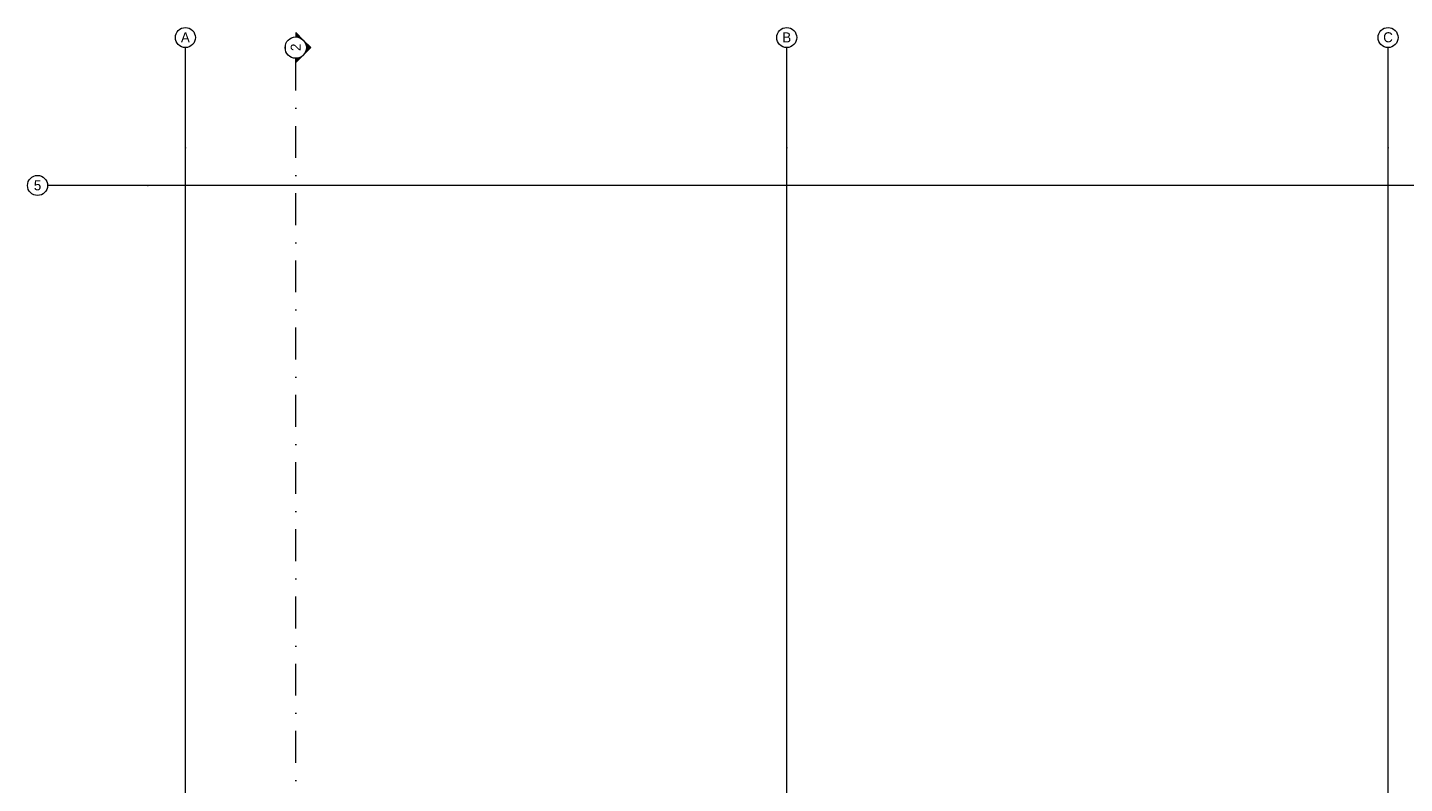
# Model space of a CAD drawing. Header units: millimetres. Extents: x 0 to 88385, y 0 to 41127.
# Tile 77 of 244: x 35657 to 49396, y 33099 to 40638. Entities that reach past the tile are written whole.
import ezdxf
from ezdxf.enums import TextEntityAlignment as Align

# ---------------------------------------------------------------- set-up
doc = ezdxf.new("R2010")
doc.units = ezdxf.units.MM
doc.header["$MEASUREMENT"] = 0
doc.set_wipeout_variables(frame=1)
doc.linetypes.add('Dot & Dashed', pattern=[670.277762, 317.5, -176.388889, 0, -176.388874])
doc.linetypes.add('Wipeout_Contour', pattern=[1000, 0, -1000])
doc.layers.add('Marker - Section', color=7, linetype='Continuous')
doc.layers.add('Structural - Grid', color=7, linetype='Continuous')
doc.layers.add('Marker - Section_Pen_No__108', color=7, linetype='Continuous', lineweight=13, true_color=0xfd8379)
doc.layers.add('Structural - Grid_Pen_No__81', color=7, linetype='Continuous', lineweight=20, true_color=0x6a6a6a)
doc.styles.add('GENERATED_STYLE_2', font='txt')

# ---------------------------------------------------------------- blocks, each defined once
blk = doc.blocks.new('Standard grid marker')
at = {"layer": 'Structural - Grid_Pen_No__81', "color": 251, "linetype": 'Continuous', "lineweight": 20, "true_color": 0x6a6a6a}
for p, q in [((1000, 0), (51328, 0)), ((51328, 0), (52328, 0))]:
    blk.add_line(p, q, dxfattribs=at)
blk.add_circle((52428, 0), 100, dxfattribs=at)
blk.add_point((51328, 0), dxfattribs=at)
blk.add_point((51328, 0), dxfattribs=at)
at = {"layer": 'Structural - Grid_Pen_No__81', "color": 251, "lineweight": 20, "true_color": 0x6a6a6a, "style": 'GENERATED_STYLE_2'}
for tag, p in [('AC_MarkerText_1_0', (-100, -144)), ('AC_MarkerText_1_1', (52428, -144))]:
    blk.add_attdef(tag, text='', height=100, rotation=180, dxfattribs=at).set_placement(p, align=Align.TOP_CENTER)
blk = doc.blocks.new('Standard grid marker_2')
at = {"layer": 'Structural - Grid_Pen_No__81', "color": 251, "linetype": 'Continuous', "lineweight": 20, "true_color": 0x6a6a6a}
for p, q in [((1000, 0), (27735, 0)), ((27735, 0), (28735, 0))]:
    blk.add_line(p, q, dxfattribs=at)
blk.add_circle((28835, 0), 100, dxfattribs=at)
blk.add_point((27735, 0), dxfattribs=at)
blk.add_point((27735, 0), dxfattribs=at)
at = {"layer": 'Structural - Grid_Pen_No__81', "color": 251, "lineweight": 20, "true_color": 0x6a6a6a, "style": 'GENERATED_STYLE_2'}
for tag, p in [('AC_MarkerText_1_0', (-2, -47)), ('AC_MarkerText_1_1', (28933, -47))]:
    blk.add_attdef(tag, text='', height=100, rotation=270, dxfattribs=at).set_placement(p, align=Align.TOP_CENTER)
blk = doc.blocks.new('Cutting Plane_3', base_point=(-45908, 11703))
at = {"layer": 'Marker - Section_Pen_No__108', "color": 11, "linetype": 'Dot & Dashed', "lineweight": 13, "true_color": 0xfd8379}
blk.add_line((-45908, 11853), (-45908, 40288), dxfattribs=at)
at = {"color": 254, "linetype": 'Wipeout_Contour', "lineweight": 0, "ltscale": 1101203.080704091}
blk.add_wipeout([(-45908, 40332), (-45908, 40332), (-45862, 40342), (-45825, 40372), (-45804, 40414), (-45804, 40462), (-45825, 40504), (-45862, 40534), (-45908, 40544), (-45908, 40544), (-45908, 40544), (-45954, 40534), (-45990, 40504), (-46011, 40462), (-46011, 40414), (-45990, 40372), (-45954, 40342)], dxfattribs=at).dxf.layer = 'Marker - Section'
at = {"layer": 'Marker - Section_Pen_No__108', "linetype": 'Continuous', "lineweight": 13, "true_color": 0xfd8379}
for points in [[(-45908, 40588), (-45908, 40544, -0.198912), (-45833, 40513)], [(-45833, 40513, -0.414214), (-45833, 40363), (-45758, 40438)], [(-45908, 40288), (-45833, 40363, -0.198912), (-45908, 40332)]]:
    blk.add_hatch(color=11, dxfattribs=at).paths.add_polyline_path(points)
at = {"layer": 'Marker - Section_Pen_No__108', "color": 11, "linetype": 'Continuous', "lineweight": 13, "true_color": 0xfd8379, "flags": 128}
for points in [[(-45908, 40588), (-45908, 40544, -0.198912), (-45833, 40513)], [(-45833, 40513, -0.414214), (-45833, 40363), (-45758, 40438)], [(-45908, 40288), (-45908, 40332, 0.198912), (-45833, 40363)]]:
    blk.add_lwpolyline(points, format="xyb", close=True, dxfattribs=at)
at = {"layer": 'Marker - Section_Pen_No__108', "color": 11, "linetype": 'Continuous', "lineweight": 13, "true_color": 0xfd8379}
blk.add_circle((-45908, 40438), 106, dxfattribs=at)
at = {"layer": 'Marker - Section_Pen_No__108', "color": 11, "lineweight": 13, "true_color": 0xfd8379, "insert": (-45858, 40478), "char_height": 100, "attachment_point": 9, "rotation": 90, "style": 'GENERATED_STYLE_2'}
blk.add_mtext('\\A1;{\\pqr;\\pt0;\\fBOG 2018|b0|i0|c0|p0;\\W1.000000;2}', dxfattribs=at)

msp = doc.modelspace()

# ---------------------------------------------------------------- block references
at = {"layer": 'Structural - Grid', "color": 8, "linetype": 'Continuous', "lineweight": 15}
ref = msp.add_blockref('Standard grid marker_2', (37231.5059, 11703.05519), dxfattribs=dict(at, zscale=1000, rotation=90))
ref.add_attrib('AC_MarkerText_1_1', 'A', dxfattribs={"layer": 'Structural - Grid_Pen_No__81', "color": 251, "lineweight": 20, "true_color": 0x6a6a6a, "height": 100, "rotation": 360, "style": 'GENERATED_STYLE_2'}).set_placement((37231.5059, 40589.79915), align=Align.TOP_CENTER)
ref = msp.add_blockref('Standard grid marker_2', (43231.5059, 11703.05519), dxfattribs=dict(at, zscale=1000, rotation=90))
ref.add_attrib('AC_MarkerText_1_1', 'B', dxfattribs={"layer": 'Structural - Grid_Pen_No__81', "color": 251, "lineweight": 20, "true_color": 0x6a6a6a, "height": 100, "rotation": 360, "style": 'GENERATED_STYLE_2'}).set_placement((43231.5059, 40589.79915), align=Align.TOP_CENTER)
ref = msp.add_blockref('Standard grid marker_2', (49231.5059, 11703.05519), dxfattribs=dict(at, zscale=1000, rotation=90))
ref.add_attrib('AC_MarkerText_1_1', 'C', dxfattribs={"layer": 'Structural - Grid_Pen_No__81', "color": 251, "lineweight": 20, "true_color": 0x6a6a6a, "height": 100, "rotation": 360, "style": 'GENERATED_STYLE_2'}).set_placement((49231.5059, 40591.10823), align=Align.TOP_CENTER)
ref = msp.add_blockref('Standard grid marker', (88184.57817, 39062.98097), dxfattribs=dict(at, zscale=1000, rotation=180))
ref.add_attrib('AC_MarkerText_1_1', '5', dxfattribs={"layer": 'Structural - Grid_Pen_No__81', "color": 251, "lineweight": 20, "true_color": 0x6a6a6a, "height": 100, "rotation": 360, "style": 'GENERATED_STYLE_2'}).set_placement((35756.5059, 39114.79915), align=Align.TOP_CENTER)

# ---------------------------------------------------------------- next in the draw order: block references
at = {"layer": 'Marker - Section', "color": 11, "lineweight": 13, "true_color": 0xfd8379}
msp.add_blockref('Cutting Plane_3', (38332.72033, 11703.05519), dxfattribs=at)

doc.saveas('drawing.dxf')
